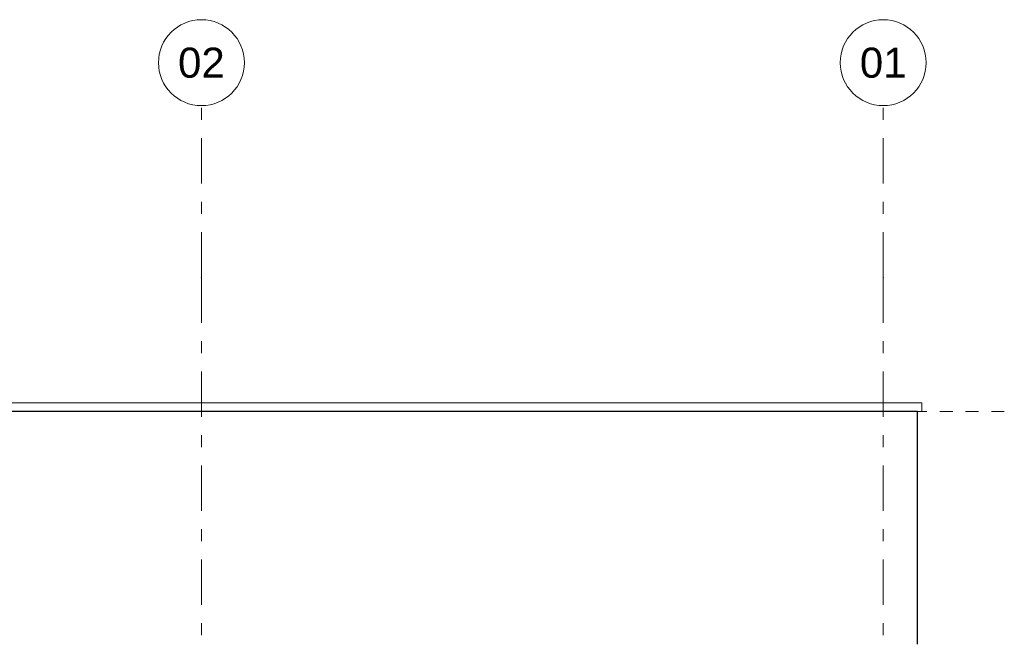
# Model space of a CAD drawing. Header units: millimetres. Extents: x -62337 to -23489, y -53000 to 10500.
# Tile 34 of 34: x -29848 to -24117, y 6866 to 10500. Entities that reach past the tile are written whole.
import ezdxf
from ezdxf.enums import TextEntityAlignment as Align

# ---------------------------------------------------------------- set-up
doc = ezdxf.new("R2010")
doc.units = ezdxf.units.MM
doc.header["$MEASUREMENT"] = 0
doc.linetypes.add('_TIRET COURT 1', pattern=[150, 75, -75])
doc.linetypes.add('Axe', pattern=[546.805537, 264.583325, -105.833328, 70.555556, -105.833328])
for name, color, linetype in [('Nouveau_2D - Dessin général', 7, 'Continuous'), ('Nouveau__Grille structurelle (axe_trame)', 7, 'Continuous'), ('Nouveau__Murs ext - Bardages', 7, 'Continuous'), ('Nouveau__Murs ext - Périphériques', 7, 'Continuous')]:
    doc.layers.add(name, color=color, linetype=linetype)
doc.styles.add('STYLE_GENERE_1', font='arial.ttf')

# ---------------------------------------------------------------- blocks, each defined once
blk = doc.blocks.new('Élément de coupe_14')
at = {"layer": 'Nouveau__Murs ext - Périphériques', "color": 7, "linetype": 'Continuous', "lineweight": 30}
for p, q in [((-24622, 8220), (-54530, 8220)), ((-24622, 6865.9), (-24622, 8220))]:
    blk.add_line(p, q, dxfattribs=at)
blk = doc.blocks.new('Élément de coupe_18')
at = {"layer": 'Nouveau__Murs ext - Bardages', "color": 7, "linetype": 'Continuous', "lineweight": 13}
for p, q in [((-54596, 8270), (-24598, 8270)), ((-24598, 8270), (-24598, 8220)), ((-24622, 8220), (-24598, 8220))]:
    blk.add_line(p, q, dxfattribs=at)
blk = doc.blocks.new('Marque grille standard[6]', base_point=(-28790.4, 10000))
at = {"layer": 'Nouveau__Grille structurelle (axe_trame)', "color": 1, "linetype": 'Axe', "lineweight": 20}
for q in [(-28790.4, 10000), (-28790.4, -3000)]:
    blk.add_line((-28790.4, 9000), q, dxfattribs=at)
at = {"layer": 'Nouveau__Grille structurelle (axe_trame)', "color": 7, "linetype": 'Continuous', "lineweight": 13}
blk.add_circle((-28790.4, 10250), 250, dxfattribs=at)
at = {"layer": 'Nouveau__Grille structurelle (axe_trame)', "color": 1, "linetype": 'Axe', "lineweight": 20}
blk.add_point((-28790.4, 9000), dxfattribs=at)
blk.add_point((-28790.4, 9000), dxfattribs=at)
at = {"layer": 'Nouveau__Grille structurelle (axe_trame)', "color": 7, "lineweight": 13, "style": 'STYLE_GENERE_1'}
for tag, p in [('AC_MarkerText_1_0', (-28790.4, 10337.5)), ('AC_MarkerText_1_1', (-28790.4, -4162.5))]:
    blk.add_attdef(tag, text='', height=175, rotation=360, dxfattribs=at).set_placement(p, align=Align.TOP_CENTER)
blk = doc.blocks.new('Marque grille standard[7]', base_point=(-24822, 10000))
at = {"layer": 'Nouveau__Grille structurelle (axe_trame)', "color": 1, "linetype": 'Axe', "lineweight": 20}
for q in [(-24822, 10000), (-24822, -3000)]:
    blk.add_line((-24822, 9000), q, dxfattribs=at)
at = {"layer": 'Nouveau__Grille structurelle (axe_trame)', "color": 7, "linetype": 'Continuous', "lineweight": 13}
blk.add_circle((-24822, 10250), 250, dxfattribs=at)
at = {"layer": 'Nouveau__Grille structurelle (axe_trame)', "color": 1, "linetype": 'Axe', "lineweight": 20}
blk.add_point((-24822, 9000), dxfattribs=at)
blk.add_point((-24822, 9000), dxfattribs=at)
at = {"layer": 'Nouveau__Grille structurelle (axe_trame)', "color": 7, "lineweight": 13, "style": 'STYLE_GENERE_1'}
for tag, p in [('AC_MarkerText_1_0', (-24822, 10337.5)), ('AC_MarkerText_1_1', (-24822, -4162.5))]:
    blk.add_attdef(tag, text='', height=175, rotation=360, dxfattribs=at).set_placement(p, align=Align.TOP_CENTER)

msp = doc.modelspace()

# ---------------------------------------------------------------- linework, layer by layer
at = {"layer": 'Nouveau_2D - Dessin général', "color": 7, "linetype": '_TIRET COURT 1', "lineweight": 13}
msp.add_line((-24117.2, 8220), (-62067.9, 8220), dxfattribs=at)

# ---------------------------------------------------------------- block references
at = {"layer": 'Nouveau__Grille structurelle (axe_trame)', "color": 7, "linetype": 'Continuous', "lineweight": 13}
ref = msp.add_blockref('Marque grille standard[6]', (-28790.4, 10000), dxfattribs=at)
ref.add_attrib('AC_MarkerText_1', '02', dxfattribs={"color": 7, "lineweight": 13, "height": 175, "rotation": 360, "style": 'STYLE_GENERE_1'}).set_placement((-28790.4, 10337.5), align=Align.TOP_CENTER)
ref = msp.add_blockref('Marque grille standard[7]', (-24822, 10000), dxfattribs=at)
ref.add_attrib('AC_MarkerText_1', '01', dxfattribs={"color": 7, "lineweight": 13, "height": 175, "rotation": 360, "style": 'STYLE_GENERE_1'}).set_placement((-24822, 10337.5), align=Align.TOP_CENTER)
at = {"layer": 'Nouveau__Murs ext - Bardages', "lineweight": 0}
msp.add_blockref('Élément de coupe_18', (0, 0), dxfattribs=at)
at = {"layer": 'Nouveau__Murs ext - Périphériques', "lineweight": 0}
msp.add_blockref('Élément de coupe_14', (0, 0), dxfattribs=at)

doc.saveas('drawing.dxf')
